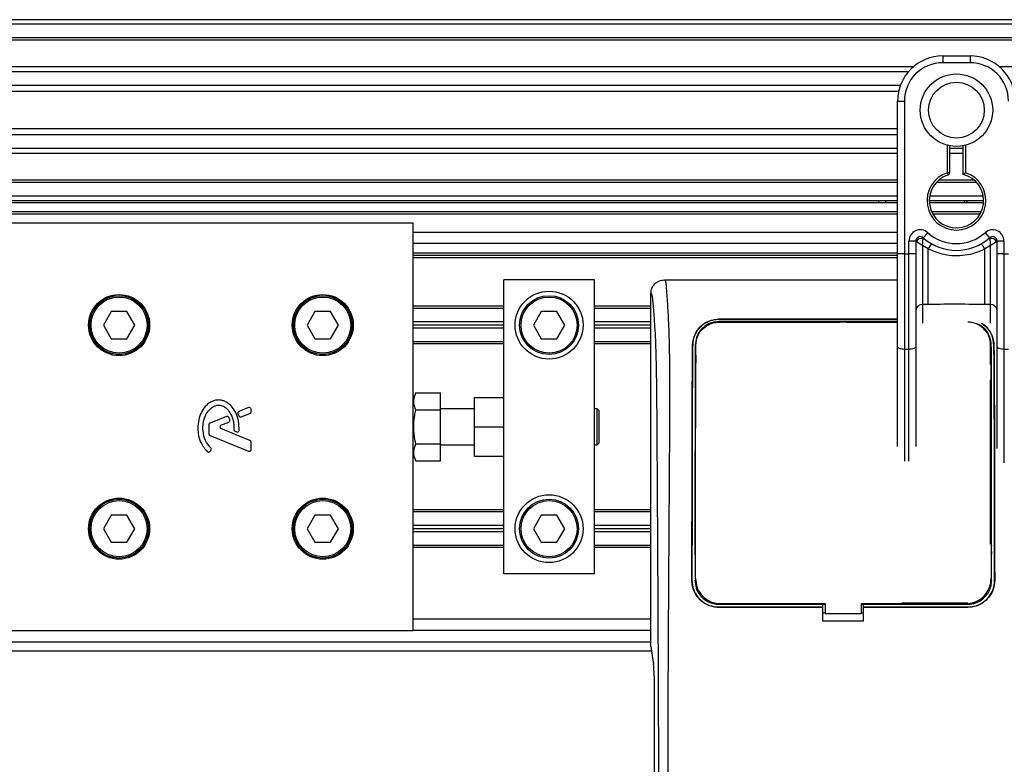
# Model space of a CAD drawing. Header units: millimetres. Extents: x 0 to 420, y 0 to 297.
# Tile 29 of 62: x 71 to 84, y 236 to 247. Entities that reach past the tile are written whole.
import ezdxf

# ---------------------------------------------------------------- set-up
doc = ezdxf.new("R2010")
doc.units = ezdxf.units.MM

msp = doc.modelspace()

# ---------------------------------------------------------------- linework, layer by layer
at = {"color": 7, "linetype": 'Continuous', "lineweight": 25}
for p, q in [((217.29258, 246.59524), (59.95476, 246.59524)), ((217.29258, 246.53231), (59.95476, 246.53231)), ((217.29258, 246.3435), (59.95476, 246.3435)), ((217.29258, 246.31141), (59.95476, 246.31141)), ((83.36663, 246.09176), (83.74424, 246.09176)), ((83.36663, 246.09176), (83.36663, 245.99736)), ((83.74424, 246.09176), (83.74424, 245.99736)), ((82.95759, 245.94071), (59.95476, 245.94071)), ((83.74424, 245.99736), (83.36663, 245.99736)), ((110.49171, 245.94071), (84.15328, 245.94071)), ((82.88514, 245.86769), (59.95476, 245.86769)), ((82.77594, 245.6796), (59.95476, 245.6796)), ((82.75131, 245.59457), (59.95476, 245.59457)), ((82.73728, 244.90704), (82.73728, 245.46241)), ((82.73728, 245.46241), (82.83168, 245.46241)), ((82.83168, 245.46241), (82.83168, 243.33922)), ((82.73728, 245.07851), (59.95476, 245.07851)), ((82.73728, 244.99348), (59.95476, 244.99348)), ((82.73728, 244.80539), (59.95476, 244.80539)), ((82.73728, 244.50734), (82.73728, 244.90704)), ((83.42957, 244.46707), (83.42957, 244.84867)), ((83.46103, 244.84162), (83.46103, 244.46707)), ((83.64984, 244.80539), (83.46103, 244.80539)), ((83.64984, 244.44346), (83.64984, 244.84162)), ((83.68131, 244.84867), (83.68131, 244.46707)), ((82.73728, 244.73237), (59.95476, 244.73237)), ((83.64984, 244.73237), (83.46103, 244.73237)), ((82.73728, 243.33922), (82.73728, 244.50734)), ((83.43925, 244.43713), (83.42957, 244.46707)), ((83.46103, 244.46707), (83.42957, 244.46707)), ((82.73728, 244.36168), (59.95476, 244.36168)), ((82.73728, 244.32958), (59.95476, 244.32958)), ((83.83689, 244.32958), (83.27398, 244.32958)), ((83.80449, 244.36168), (83.30639, 244.36168)), ((82.73728, 244.14077), (59.95476, 244.14077)), ((83.92777, 244.14077), (83.18311, 244.14077)), ((82.73728, 244.07784), (59.95476, 244.07784)), ((82.73728, 244.04637), (59.95476, 244.04637)), ((82.47427, 244.04637), (82.47427, 244.07784)), ((82.56868, 244.07784), (82.56868, 244.04637)), ((83.93305, 244.07784), (83.17783, 244.07784)), ((83.93173, 244.04637), (83.17914, 244.04637)), ((83.66873, 244.04637), (83.67004, 244.07784)), ((83.70151, 244.07784), (83.7003, 244.04637)), ((82.73728, 243.9205), (60.38965, 243.9205)), ((82.73728, 243.88903), (64.36022, 243.88903)), ((83.89871, 243.9205), (83.21217, 243.9205)), ((83.88246, 243.88903), (83.22842, 243.88903)), ((76.00322, 243.76316), (59.95476, 243.76316)), ((76.00322, 241.20405), (76.00322, 243.76316)), ((82.73728, 243.63729), (76.00322, 243.63729)), ((83.09391, 243.56184), (83.15685, 243.6322)), ((83.95403, 243.6322), (84.01696, 243.56184)), ((82.73728, 243.47995), (76.00322, 243.47995)), ((82.89462, 243.33922), (82.89462, 243.51493)), ((82.98902, 243.51493), (82.89462, 243.51493)), ((82.98902, 243.51493), (82.98902, 243.33922)), ((82.99807, 243.50835), (82.98902, 243.50835)), ((83.16181, 243.40576), (83.08342, 243.45334)), ((83.08342, 243.45334), (83.08342, 242.63194)), ((84.02745, 243.45334), (83.94906, 243.40576)), ((84.02745, 242.63194), (84.02745, 243.45334)), ((84.12185, 243.50835), (84.1128, 243.50835)), ((84.21626, 243.51493), (84.12185, 243.51493)), ((84.12185, 243.33922), (84.12185, 243.51493)), ((84.21626, 243.51493), (84.21626, 243.33922)), ((82.73728, 243.34779), (76.00322, 243.34779)), ((82.73728, 243.31632), (76.00322, 243.31632)), ((82.73728, 243.28486), (76.00322, 243.28486)), ((82.83168, 243.33922), (82.73728, 243.33922)), ((82.73728, 242.04924), (82.73728, 243.33922)), ((82.83168, 243.33922), (82.89462, 243.33922)), ((82.83168, 243.33922), (82.83168, 242.00935)), ((82.98902, 243.33922), (82.89462, 243.33922)), ((82.89462, 242.00935), (82.89462, 243.33922)), ((82.98902, 243.33922), (82.98902, 242.04924)), ((83.16181, 242.63194), (83.16181, 243.40576)), ((83.94906, 242.63194), (83.94906, 243.40576)), ((84.12185, 242.04924), (84.12185, 243.33922)), ((84.21626, 243.33922), (84.12185, 243.33922)), ((84.21626, 243.33922), (84.21626, 242.00935)), ((84.21626, 243.33922), (84.27919, 243.33922)), ((77.26192, 241.0952), (77.26192, 242.97647)), ((78.52063, 242.97647), (77.26192, 242.97647)), ((78.52063, 238.88569), (78.52063, 242.97647)), ((79.49684, 242.97647), (82.73728, 242.97647)), ((79.30732, 237.87873), (79.30732, 242.78767)), ((77.26192, 242.6083), (76.00322, 242.6083)), ((79.30732, 242.6083), (78.52063, 242.6083)), ((83.16181, 242.63194), (83.08342, 242.63194)), ((83.08342, 242.63194), (83.08342, 242.3754)), ((84.02745, 242.63194), (83.94906, 242.63194)), ((84.02745, 242.37624), (84.02745, 242.63194)), ((71.80343, 242.53593), (71.69442, 242.34712)), ((72.02144, 242.53593), (71.80343, 242.53593)), ((72.13045, 242.34712), (72.02144, 242.53593)), ((74.63551, 242.53593), (74.5265, 242.34712)), ((74.85353, 242.53593), (74.63551, 242.53593)), ((74.96253, 242.34712), (74.85353, 242.53593)), ((77.26192, 242.57998), (76.00322, 242.57998)), ((77.78227, 242.53593), (77.67326, 242.34712)), ((78.00028, 242.53593), (77.78227, 242.53593)), ((78.10929, 242.34712), (78.00028, 242.53593)), ((79.30732, 242.57998), (78.52063, 242.57998)), ((71.69442, 242.34712), (71.80343, 242.15832)), ((72.02144, 242.15832), (72.13045, 242.34712)), ((74.5265, 242.34712), (74.63551, 242.15832)), ((74.85353, 242.15832), (74.96253, 242.34712)), ((77.26192, 242.39118), (76.00322, 242.39118)), ((77.26192, 242.34712), (76.00322, 242.34712)), ((77.67326, 242.34712), (77.78227, 242.15832)), ((78.00028, 242.15832), (78.10929, 242.34712)), ((79.30732, 242.39118), (78.52063, 242.39118)), ((79.30732, 242.34712), (78.52063, 242.34712)), ((80.25134, 242.42821), (82.73728, 242.42821)), ((80.25134, 242.42755), (80.25134, 242.42821)), ((82.73728, 242.42755), (80.25134, 242.42755)), ((82.73728, 242.39494), (80.25134, 242.39494)), ((80.25134, 242.39494), (80.25134, 242.38708)), ((80.25134, 242.38708), (81.93486, 242.38708)), ((81.9398, 242.39202), (81.93486, 242.38708)), ((81.9398, 242.39202), (81.9398, 242.38718)), ((81.9398, 242.39202), (82.02432, 242.39202)), ((82.02432, 242.3872), (82.02432, 242.39202)), ((82.02926, 242.38708), (82.02432, 242.39202)), ((82.02926, 242.38708), (82.73728, 242.38708)), ((77.26192, 242.30307), (76.00322, 242.30307)), ((79.30732, 242.30307), (78.52063, 242.30307)), ((71.80343, 242.15832), (72.02144, 242.15832)), ((74.63551, 242.15832), (74.85353, 242.15832)), ((77.26192, 242.11426), (76.00322, 242.11426)), ((77.26192, 242.08594), (76.00322, 242.08594)), ((77.78227, 242.15832), (78.00028, 242.15832)), ((79.30732, 242.11426), (78.52063, 242.11426)), ((79.30732, 242.08594), (78.52063, 242.08594)), ((79.88775, 242.07044), (79.88717, 242.07044)), ((84.02745, 241.79743), (84.02745, 242.09238)), ((84.07636, 242.07044), (84.07695, 242.07044)), ((79.93188, 241.84898), (79.93138, 242.00853)), ((79.93447, 241.81853), (79.93447, 241.92876)), ((82.73728, 240.65864), (82.73728, 242.04924)), ((82.89462, 242.00935), (82.83168, 242.00935)), ((82.83168, 242.00935), (82.83168, 240.45558)), ((82.89462, 240.45519), (82.89462, 242.00935)), ((82.98902, 242.04924), (82.98902, 240.6571)), ((84.12185, 240.63248), (84.12185, 242.04924)), ((84.27919, 242.00935), (84.21626, 242.00935)), ((84.21626, 242.00935), (84.21626, 240.43334)), ((84.02745, 239.76678), (84.02745, 241.5879)), ((76.03834, 241.40344), (76.00322, 241.32443)), ((76.03834, 241.40344), (76.38083, 241.40344)), ((76.38083, 241.16726), (76.38083, 241.40344)), ((76.85285, 240.93108), (76.85285, 241.34016)), ((76.85285, 241.34016), (77.26192, 241.34016)), ((73.56569, 241.11316), (73.57856, 241.08319)), ((73.71224, 241.20068), (73.5793, 241.1464)), ((73.6112, 241.06982), (73.73127, 241.11884)), ((73.74693, 241.14215), (73.74693, 241.17737)), ((76.00322, 240.93108), (76.00322, 241.20405)), ((76.03834, 241.16726), (76.38083, 241.16726)), ((76.85285, 241.18282), (76.38083, 241.18282)), ((76.38083, 240.6949), (76.38083, 241.16726)), ((77.26192, 240.93108), (77.26192, 241.0952)), ((78.55839, 241.18282), (78.52063, 241.18282)), ((78.58356, 241.15765), (78.55839, 241.18282)), ((78.55839, 240.67934), (78.55839, 241.18282)), ((78.58356, 241.15765), (78.58356, 240.70452)), ((73.16166, 240.95897), (73.16166, 240.83467)), ((73.40698, 241.07605), (73.17731, 240.98228)), ((73.32848, 240.95439), (73.43701, 240.9987)), ((73.73127, 240.74332), (73.32848, 240.90778)), ((73.5245, 240.86956), (73.54572, 240.86067)), ((76.00322, 240.65811), (76.00322, 240.93108)), ((76.85285, 240.522), (76.85285, 240.93108)), ((76.85285, 240.93108), (77.26192, 240.93108)), ((77.26192, 240.76697), (77.26192, 240.93108)), ((73.17731, 240.81136), (73.71224, 240.59296)), ((73.74693, 240.61627), (73.74693, 240.72002)), ((76.03834, 240.6949), (76.38083, 240.6949)), ((76.38083, 240.45872), (76.38083, 240.6949)), ((77.26192, 238.88569), (77.26192, 240.76697)), ((78.55839, 240.67934), (78.58356, 240.70452)), ((73.17603, 240.58881), (73.18959, 240.60506)), ((76.00322, 238.099), (76.00322, 240.65811)), ((76.38083, 240.67934), (76.85285, 240.67934)), ((78.52063, 240.67934), (78.55839, 240.67934)), ((76.00322, 240.53774), (76.03834, 240.45872)), ((76.03834, 240.45872), (76.38083, 240.45872)), ((76.85285, 240.522), (77.26192, 240.522)), ((77.26192, 239.77622), (76.00322, 239.77622)), ((77.26192, 239.7479), (76.00322, 239.7479)), ((79.30732, 239.77622), (78.52063, 239.77622)), ((79.30732, 239.7479), (78.52063, 239.7479)), ((84.02745, 239.67238), (84.02745, 239.76678)), ((84.03295, 239.76678), (84.02745, 239.76678)), ((71.80343, 239.70385), (71.69442, 239.51504)), ((72.02144, 239.70385), (71.80343, 239.70385)), ((72.13045, 239.51504), (72.02144, 239.70385)), ((74.63551, 239.70385), (74.5265, 239.51504)), ((74.85353, 239.70385), (74.63551, 239.70385)), ((74.96253, 239.51504), (74.85353, 239.70385)), ((77.78227, 239.70385), (77.67326, 239.51504)), ((78.00028, 239.70385), (77.78227, 239.70385)), ((78.10929, 239.51504), (78.00028, 239.70385)), ((84.02745, 239.67238), (84.0313, 239.67238)), ((84.02965, 239.30113), (84.02965, 239.67238)), ((71.69442, 239.51504), (71.80343, 239.32624)), ((72.02144, 239.32624), (72.13045, 239.51504)), ((74.5265, 239.51504), (74.63551, 239.32624)), ((74.85353, 239.32624), (74.96253, 239.51504)), ((77.26192, 239.5591), (76.00322, 239.5591)), ((77.26192, 239.51504), (76.00322, 239.51504)), ((77.26192, 239.47099), (76.00322, 239.47099)), ((77.67326, 239.51504), (77.78227, 239.32624)), ((78.00028, 239.32624), (78.10929, 239.51504)), ((79.30732, 239.5591), (78.52063, 239.5591)), ((79.30732, 239.51504), (78.52063, 239.51504)), ((79.30732, 239.47099), (78.52063, 239.47099)), ((71.80343, 239.32624), (72.02144, 239.32624)), ((74.63551, 239.32624), (74.85353, 239.32624)), ((77.78227, 239.32624), (78.00028, 239.32624)), ((77.26192, 239.28218), (76.00322, 239.28218)), ((77.26192, 239.25386), (76.00322, 239.25386)), ((79.30732, 239.28218), (78.52063, 239.28218)), ((79.30732, 239.25386), (78.52063, 239.25386)), ((79.9277, 239.15066), (79.9277, 239.15048)), ((84.03639, 239.17241), (84.03639, 239.17566)), ((78.52063, 238.88569), (77.26192, 238.88569)), ((79.87749, 238.79762), (79.87694, 238.79762)), ((79.9185, 238.79758), (79.93447, 238.79758)), ((79.92739, 238.82071), (79.92741, 238.82015)), ((79.92771, 238.80533), (79.92774, 238.80472)), ((84.04562, 238.79758), (84.02965, 238.79758)), ((84.03671, 238.82016), (84.03674, 238.82071)), ((84.08662, 238.79762), (84.08717, 238.79762)), ((80.25134, 238.46446), (80.25134, 238.48071)), ((80.25134, 238.46446), (81.69885, 238.46446)), ((81.69885, 238.42313), (80.25134, 238.42313)), ((80.25134, 238.42313), (80.25134, 238.42258)), ((80.25134, 238.42258), (81.69885, 238.42258)), ((80.27357, 238.47334), (81.73032, 238.47335)), ((81.69885, 238.46717), (81.73032, 238.46717)), ((81.69885, 238.46446), (81.69885, 238.46717)), ((81.69885, 238.42407), (81.69885, 238.46446)), ((81.69885, 238.42313), (81.69885, 238.42258)), ((81.69885, 238.22702), (81.69885, 238.42258)), ((81.73032, 238.47335), (81.73032, 238.33473)), ((82.2338, 238.33473), (82.2338, 238.47335)), ((82.2338, 238.46717), (82.26527, 238.46717)), ((82.26527, 238.46446), (82.26527, 238.46717)), ((82.26527, 238.42407), (82.26527, 238.46446)), ((82.26527, 238.46446), (83.71277, 238.46446)), ((83.71277, 238.42313), (82.26527, 238.42313)), ((82.26527, 238.42313), (82.26527, 238.42258)), ((82.26527, 238.22702), (82.26527, 238.42258)), ((82.26527, 238.42258), (83.71277, 238.42258)), ((83.71277, 238.48071), (82.79534, 238.48071)), ((83.71277, 238.46446), (83.71277, 238.48071)), ((83.71277, 238.42313), (83.71277, 238.42258)), ((79.30732, 238.25634), (76.00322, 238.25634)), ((81.73032, 238.34131), (81.69885, 238.34131)), ((82.26527, 238.22702), (81.69885, 238.22702)), ((81.73032, 238.33473), (82.2338, 238.33473)), ((82.26527, 238.34131), (82.2338, 238.34131)), ((59.95476, 238.099), (76.00322, 238.099)), ((79.30732, 238.099), (76.00322, 238.099)), ((59.95476, 237.81579), (79.31647, 237.81579)), ((60.38965, 237.94166), (79.30732, 237.94166)), ((79.30732, 237.87873), (79.34387, 237.62741)), ((79.35188, 237.46562), (79.35188, 235.89627))]:
    msp.add_line(p, q, dxfattribs=at)
at = {"color": 7, "linetype": 'Continuous', "lineweight": 25, "flags": 128}
for points in [[(82.83168, 242.00935), (82.81327, 242.01011), (82.79556, 242.01238), (82.77923, 242.01607), (82.76493, 242.02103), (82.75319, 242.02708), (82.74447, 242.03398), (82.73909, 242.04146), (82.73728, 242.04924)], [(82.98902, 242.04924), (82.98721, 242.04146), (82.98183, 242.03398), (82.97311, 242.02708), (82.96137, 242.02103), (82.94706, 242.01607), (82.93074, 242.01238), (82.91303, 242.01011), (82.89462, 242.00935)], [(84.21626, 242.00935), (84.19784, 242.01011), (84.18013, 242.01238), (84.16381, 242.01607), (84.1495, 242.02103), (84.13776, 242.02708), (84.12904, 242.03398), (84.12367, 242.04146), (84.12185, 242.04924)], [(82.2338, 238.47335), (83.35687, 238.47334), (83.69054, 238.47334)]]:
    msp.add_lwpolyline(points, dxfattribs=at)
at = {"color": 7, "linetype": 'Continuous', "lineweight": 25}
for centre, radius in [((83.55544, 245.33654), 0.50385), ((83.55544, 245.33654), 0.38755), ((71.91244, 242.34712), 0.42481), ((71.91244, 242.34712), 0.40908), ((71.91244, 242.34712), 0.3902), ((74.74452, 242.34712), 0.42481), ((74.74452, 242.34712), 0.40908), ((74.74452, 242.34712), 0.3902), ((77.89127, 242.34712), 0.47201), ((77.89127, 242.34712), 0.40908), ((77.89127, 242.34712), 0.3902), ((71.91244, 239.51504), 0.42481), ((71.91244, 239.51504), 0.40908), ((71.91244, 239.51504), 0.3902), ((74.74452, 239.51504), 0.42481), ((74.74452, 239.51504), 0.40908), ((74.74452, 239.51504), 0.3902), ((77.89127, 239.51504), 0.47201), ((77.89127, 239.51504), 0.40908), ((77.89127, 239.51504), 0.3902)]:
    msp.add_circle(centre, radius, dxfattribs=at)
for centre, radius, start, end in [((83.36663, 245.46241), 0.62935, 90, 180), ((83.74424, 245.46241), 0.62935, 0, 90), ((83.36663, 245.46241), 0.53495, 90, 180), ((83.74424, 245.46241), 0.53495, 0, 90), ((83.55544, 244.07784), 0.40908, 107.920213, 72.079787), ((83.55544, 244.07784), 0.37761, 107.920213, 75.522488), ((83.42957, 244.46707), 0.03147, 287.920213, 0), ((83.05196, 243.51493), 0.15734, 48.189685, 180), ((83.05196, 243.51493), 0.06294, 48.189685, 180), ((83.05196, 243.51493), 0.06294, 48.190689, 179.99948), ((83.55544, 244.07784), 0.69229, 228.189685, 311.810315), ((83.55544, 244.07784), 0.59788, 228.189685, 311.810315), ((84.05892, 243.51493), 0.15734, 0, 131.810315), ((84.05892, 243.51493), 0.06294, 0, 131.810315), ((84.05892, 243.51493), 0.06294, 0.00052, 131.809311), ((83.07152, 243.47237), 0.08179, 75.207531, 153.906305), ((83.5525, 243.20355), 0.43991, 141.327049, 152.635406), ((83.55838, 243.20355), 0.43991, 27.364594, 38.672951), ((84.03935, 243.47237), 0.08179, 26.093695, 104.792469), ((83.07566, 242.54513), 0.08716, 84.888926, 173.756454), ((84.03521, 242.54513), 0.08716, 6.243546, 95.111074), ((73.58882, 241.1231), 0.02517, 112.209257, 203.245837), ((73.72175, 241.17737), 0.02517, 0, 112.209257), ((73.72175, 241.14215), 0.02517, 292.209268, 0), ((73.18683, 240.95897), 0.02517, 112.209291, 180), ((73.4165, 241.05274), 0.02517, 22.378703, 112.209291), ((73.42749, 241.022), 0.02517, 292.209261, 16.934979), ((73.60169, 241.09313), 0.02517, 203.245837, 292.209268), ((73.18683, 240.83467), 0.02517, 180, 247.790712), ((73.33799, 240.93108), 0.02517, 112.209261, 247.790711), ((73.53422, 240.89278), 0.02517, 180.034995, 247.290493), ((73.55544, 240.8839), 0.02517, 247.290493, 356.671349), ((73.72175, 240.72002), 0.02517, 0, 67.790711), ((73.1567, 240.60494), 0.02517, 228.805903, 320.16689), ((73.17025, 240.62119), 0.02517, 320.16689, 48.977091), ((73.72175, 240.61627), 0.02517, 247.790712, 0)]:
    msp.add_arc(centre, radius, start, end, dxfattribs=at)
msp.add_ellipse((79.33536, 237.46562), major_axis=(0, 0.18881), ratio=0.08748866, start_param=4.71238898, end_param=5.74170373, dxfattribs=at)
for points, knots in [([(83.64984, 244.44346), (83.6501, 244.44366), (83.65061, 244.44405), (83.65447, 244.44703), (83.66035, 244.45152), (83.66881, 244.45789), (83.6762, 244.46335), (83.68059, 244.46655), (83.68123, 244.46701), (83.68131, 244.46707)], [0, 0, 0, 0, 0.16194992, 0.32336195, 0.4972773, 0.7062892, 0.9573608, 0.99480442, 1, 1, 1, 1]), ([(83.09391, 243.56184), (83.09389, 243.56176), (83.09382, 243.5615), (83.09337, 243.55854), (83.09271, 243.55369), (83.0924, 243.55145)], [0, 0, 0, 0, 0.19789451, 0.62975779, 1, 1, 1, 1]), ([(84.01696, 243.56184), (84.01701, 243.56161), (84.01712, 243.5611), (84.01768, 243.55728), (84.01824, 243.55317), (84.01847, 243.55145)], [0, 0, 0, 0, 0.3358482, 0.72238304, 1, 1, 1, 1]), ([(82.99807, 243.50835), (82.99614, 243.50975), (82.99197, 243.51277), (82.98938, 243.51468), (82.98911, 243.51487), (82.98902, 243.51493)], [0, 0, 0, 0, 0.37275472, 0.80355374, 1, 1, 1, 1]), ([(83.08342, 243.45334), (83.08328, 243.45343), (83.08305, 243.45357), (83.08269, 243.45379), (83.08228, 243.45404), (83.08167, 243.45442), (83.08074, 243.45499), (83.07932, 243.45587), (83.07713, 243.45722), (83.07376, 243.4593), (83.06851, 243.46254), (83.06006, 243.46779), (83.04447, 243.47754), (83.02924, 243.4873), (83.01138, 243.4991), (83.00376, 243.50439), (82.99807, 243.50835)], [0, 0, 0, 0, 0.00419055, 0.00685655, 0.01050099, 0.01608276, 0.02463309, 0.03773692, 0.0578443, 0.08879626, 0.13682222, 0.21288297, 0.34057388, 0.61171574, 0.70987367, 1, 1, 1, 1]), ([(83.08342, 243.45334), (83.08343, 243.45351), (83.08345, 243.45386), (83.08348, 243.4544), (83.08352, 243.45507), (83.08357, 243.45602), (83.08366, 243.45751), (83.08379, 243.45983), (83.08401, 243.46347), (83.08438, 243.46924), (83.08503, 243.47873), (83.08643, 243.49707), (83.08815, 243.51515), (83.09044, 243.53615), (83.09157, 243.54491), (83.0924, 243.55145)], [0, 0, 0, 0, 0.004265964, 0.008890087, 0.013806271, 0.021446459, 0.033330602, 0.05185022, 0.080825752, 0.126576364, 0.20045088, 0.32751798, 0.612685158, 0.71115998, 1, 1, 1, 1]), ([(84.01847, 243.55145), (84.01931, 243.54491), (84.02043, 243.53615), (84.02273, 243.51515), (84.02444, 243.49707), (84.02585, 243.47873), (84.0265, 243.46924), (84.02686, 243.46347), (84.02708, 243.45983), (84.02722, 243.45751), (84.0273, 243.45602), (84.02735, 243.45507), (84.02739, 243.4544), (84.02742, 243.45386), (84.02744, 243.45351), (84.02745, 243.45334)], [0, 0, 0, 0, 0.28884002, 0.387314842, 0.67248202, 0.79954912, 0.873423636, 0.919174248, 0.94814978, 0.966669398, 0.978553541, 0.986193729, 0.991109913, 0.995734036, 1, 1, 1, 1]), ([(84.1128, 243.50835), (84.10711, 243.50439), (84.09949, 243.4991), (84.08163, 243.4873), (84.0664, 243.47754), (84.05081, 243.46779), (84.04236, 243.46254), (84.03711, 243.4593), (84.03374, 243.45722), (84.03155, 243.45587), (84.03013, 243.45499), (84.0292, 243.45442), (84.02859, 243.45404), (84.02819, 243.45379), (84.02783, 243.45357), (84.02759, 243.45343), (84.02745, 243.45334)], [0, 0, 0, 0, 0.29012633, 0.38828426, 0.65942612, 0.78711703, 0.86317778, 0.91120374, 0.9421557, 0.96226308, 0.97536691, 0.98391724, 0.98949901, 0.99314345, 0.99580945, 1, 1, 1, 1]), ([(84.12185, 243.51493), (84.12163, 243.51477), (84.12114, 243.51442), (84.11782, 243.51198), (84.11429, 243.50942), (84.1128, 243.50835)], [0, 0, 0, 0, 0.333684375, 0.720151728, 1, 1, 1, 1]), ([(83.94906, 243.40576), (83.90555, 243.38591), (83.81733, 243.34566), (83.67513, 243.31372), (83.52887, 243.30561), (83.35279, 243.32481), (83.23449, 243.37495), (83.16181, 243.40576)], [0, 0, 0, 0, 0.17534777, 0.35557936, 0.53101844, 0.71188108, 1, 1, 1, 1]), ([(79.30732, 242.78767), (79.31018, 242.81245), (79.31589, 242.862), (79.35978, 242.92438), (79.42239, 242.96797), (79.47199, 242.97363), (79.49684, 242.97647)], [0, 0, 0, 0, 0.24994474, 0.4997361, 0.74942287, 1, 1, 1, 1]), ([(79.49684, 242.97647), (79.4987, 242.97592), (79.50243, 242.97481), (79.50751, 242.96447), (79.51132, 242.94902), (79.51409, 242.93159), (79.51612, 242.91547), (79.51794, 242.8977), (79.51968, 242.87746), (79.52157, 242.85328), (79.52546, 242.79822), (79.53212, 242.70658), (79.5402, 242.58709), (79.548, 242.44872), (79.55517, 242.28505), (79.56135, 242.07369), (79.56519, 241.8224), (79.56652, 241.56906), (79.56654, 241.32358), (79.56585, 241.07755), (79.56476, 240.84376), (79.56363, 240.63616), (79.56276, 240.48773), (79.56195, 240.35407), (79.5612, 240.23263), (79.5604, 240.10503), (79.55954, 239.97117), (79.55862, 239.831), (79.55763, 239.68083), (79.55647, 239.50733), (79.55504, 239.29574), (79.5533, 239.03352), (79.55144, 238.74701), (79.54953, 238.43849), (79.54784, 238.14513), (79.54624, 237.84454), (79.54472, 237.5127), (79.54337, 237.13676), (79.54246, 236.72105), (79.54219, 236.31073), (79.54269, 236.03456), (79.54293, 235.89976)], [0, 0, 0, 0, 0.01040061, 0.02080672, 0.03106116, 0.03614099, 0.04145683, 0.04698488, 0.05107961, 0.056575, 0.06335413, 0.08477825, 0.10578404, 0.12644249, 0.15396653, 0.18250697, 0.21827305, 0.25692616, 0.28371553, 0.31573913, 0.35433978, 0.37618226, 0.39782595, 0.41302567, 0.42902685, 0.44584073, 0.46347795, 0.48194851, 0.50126173, 0.52284596, 0.55053669, 0.58490472, 0.6264984, 0.66378186, 0.70683381, 0.74242415, 0.78255841, 0.83794342, 0.89093876, 0.94676606, 1, 1, 1, 1]), ([(79.41754, 235.89627), (79.41709, 236.06596), (79.41619, 236.41107), (79.4144, 236.93722), (79.4123, 237.47262), (79.41001, 237.98806), (79.40762, 238.47716), (79.40579, 238.82681), (79.40452, 239.06131), (79.40385, 239.18213), (79.40317, 239.30528), (79.40247, 239.43075), (79.40174, 239.55854), (79.401, 239.68668), (79.40022, 239.8221), (79.39934, 239.97172), (79.39833, 240.14446), (79.39717, 240.34032), (79.39593, 240.55025), (79.39455, 240.78308), (79.39298, 241.03356), (79.39098, 241.30068), (79.38835, 241.55296), (79.38463, 241.78407), (79.37934, 241.99301), (79.37153, 242.18866), (79.36235, 242.34796), (79.35309, 242.48088), (79.34453, 242.58882), (79.33703, 242.68174), (79.32973, 242.74135), (79.32411, 242.76606), (79.3194, 242.77827), (79.31556, 242.78441), (79.3115, 242.78764), (79.30873, 242.78766), (79.30732, 242.78767)], [0, 0, 0, 0, 0.06946876, 0.14129082, 0.21546943, 0.28878046, 0.35249328, 0.41592792, 0.43212319, 0.44863682, 0.46546884, 0.48261925, 0.50008806, 0.51787528, 0.53516899, 0.55562395, 0.57924015, 0.60601761, 0.63595633, 0.6653451, 0.70151587, 0.73871879, 0.77505525, 0.80544439, 0.8348007, 0.86386977, 0.89313471, 0.91269266, 0.93347159, 0.95287654, 0.9643483, 0.97519881, 0.98089522, 0.9869973, 0.99335869, 1, 1, 1, 1]), ([(83.94906, 242.63194), (83.80202, 242.63479), (83.53958, 242.63986), (83.27719, 242.63436), (83.16181, 242.63194)], [0, 0, 0, 0, 0.56028269, 1, 1, 1, 1]), ([(79.88717, 242.07044), (79.89246, 242.11413), (79.90303, 242.20143), (79.975, 242.31333), (80.07378, 242.38995), (80.17372, 242.42426), (80.23075, 242.42716), (80.25134, 242.42821)], [0, 0, 0, 0, 0.23569901, 0.47102523, 0.71420287, 0.89677912, 1, 1, 1, 1]), ([(80.25134, 242.42755), (80.21538, 242.42441), (80.14358, 242.41814), (80.04616, 242.3703), (79.96324, 242.29597), (79.90182, 242.19389), (79.89239, 242.11114), (79.88775, 242.07044)], [0, 0, 0, 0, 0.17938613, 0.35816799, 0.55280214, 0.77998913, 1, 1, 1, 1]), ([(80.25134, 242.39494), (80.21867, 242.39206), (80.15344, 242.38631), (80.06505, 242.34238), (79.99038, 242.27444), (79.93556, 242.1816), (79.92759, 242.10705), (79.92365, 242.07021)], [0, 0, 0, 0, 0.18035102, 0.3601287, 0.55478827, 0.78001788, 1, 1, 1, 1]), ([(79.9325, 242.07013), (79.93679, 242.1082), (79.94541, 242.18457), (80.00737, 242.28376), (80.09355, 242.35252), (80.18174, 242.38379), (80.23262, 242.38657), (80.25134, 242.38759)], [0, 0, 0, 0, 0.23316514, 0.46784507, 0.70999165, 0.8932536, 1, 1, 1, 1]), ([(82.73728, 242.38735), (82.46859, 242.38728), (81.63995, 242.38704), (80.8113, 242.38737), (80.25134, 242.38759)], [0, 0, 0, 0, 0.324250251, 1, 1, 1, 1]), ([(84.03162, 242.07015), (84.02732, 242.10822), (84.0187, 242.18462), (83.95672, 242.28382), (83.87052, 242.35257), (83.78234, 242.38382), (83.73148, 242.3866), (83.71277, 242.38762)], [0, 0, 0, 0, 0.23322605, 0.46795306, 0.7101047, 0.8933472, 1, 1, 1, 1]), ([(84.04047, 242.07021), (84.0358, 242.10968), (84.02647, 242.18858), (83.96421, 242.29129), (83.8967, 242.33556), (83.86316, 242.35755)], [0, 0, 0, 0, 0.33504558, 0.66964273, 1, 1, 1, 1]), ([(83.89973, 242.37471), (83.90427, 242.37266), (83.94323, 242.35513), (84.00105, 242.29314), (84.06356, 242.19331), (84.07256, 242.11073), (84.07695, 242.07044)], [0, 0, 0, 0, 0.03882543, 0.33311333, 0.67467982, 1, 1, 1, 1]), ([(84.07636, 242.07044), (84.07073, 242.11385), (84.05949, 242.20062), (84.00205, 242.2998), (83.94374, 242.33911), (83.92237, 242.35352)], [0, 0, 0, 0, 0.38817684, 0.77572109, 1, 1, 1, 1]), ([(79.87694, 238.79762), (79.87781, 239.26144), (79.87928, 240.0399), (79.88097, 240.97632), (79.88264, 241.52743), (79.88456, 241.84169), (79.8863, 241.99423), (79.88717, 242.07044)], [0, 0, 0, 0, 0.42314865, 0.71019334, 0.85405024, 0.92708002, 1, 1, 1, 1]), ([(79.88775, 242.07044), (79.8869, 241.99664), (79.88519, 241.84892), (79.88324, 241.53804), (79.88156, 240.9944), (79.87985, 240.05315), (79.87838, 239.27142), (79.87749, 238.79762)], [0, 0, 0, 0, 0.07077185, 0.14164915, 0.28693077, 0.56781152, 1, 1, 1, 1]), ([(79.92365, 242.07021), (79.92322, 241.9963), (79.92236, 241.84837), (79.92139, 241.53707), (79.9204, 240.91061), (79.9197, 240.08785), (79.91908, 239.42492), (79.91883, 239.1526)], [0, 0, 0, 0, 0.07944585, 0.15901042, 0.32209443, 0.72152468, 1, 1, 1, 1]), ([(79.92741, 238.82015), (79.92751, 238.93164), (79.92802, 239.5192), (79.92887, 240.35541), (79.92965, 241.2059), (79.93056, 241.64127), (79.93144, 241.88902), (79.93215, 242.00961), (79.9325, 242.07013)], [0, 0, 0, 0, 0.10239858, 0.53964697, 0.76843884, 0.88341365, 0.94149194, 1, 1, 1, 1]), ([(84.03162, 242.07015), (84.03221, 241.95691), (84.03341, 241.7308), (84.03411, 241.37786), (84.03476, 240.90667), (84.03555, 240.05333), (84.03624, 239.3184), (84.03671, 238.82016)], [0, 0, 0, 0, 0.10832852, 0.21630795, 0.32475275, 0.54221862, 1, 1, 1, 1]), ([(84.04527, 239.16137), (84.04487, 239.58649), (84.04421, 240.28494), (84.04345, 241.12093), (84.04256, 241.59945), (84.04164, 241.87184), (84.04086, 242.00411), (84.04047, 242.07021)], [0, 0, 0, 0, 0.4360534, 0.71641645, 0.85714882, 0.92861443, 1, 1, 1, 1]), ([(84.08662, 238.79762), (84.08576, 239.25594), (84.08431, 240.03167), (84.08261, 240.96675), (84.08094, 241.52278), (84.07902, 241.83993), (84.07725, 241.99364), (84.07636, 242.07044)], [0, 0, 0, 0, 0.41807116, 0.707596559, 0.852695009, 0.926408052, 1, 1, 1, 1]), ([(84.07695, 242.07044), (84.07784, 241.99184), (84.07963, 241.83451), (84.08159, 241.50381), (84.08324, 240.92635), (84.08494, 239.99494), (84.08636, 239.23281), (84.08717, 238.79762)], [0, 0, 0, 0, 0.075169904, 0.150461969, 0.304718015, 0.602980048, 1, 1, 1, 1]), ([(79.92525, 241.80895), (79.92521, 241.79924), (79.92496, 241.73232), (79.92473, 241.65491), (79.92456, 241.58706), (79.92453, 241.57716)], [0, 0, 0, 0, 0.12656192, 0.87252812, 1, 1, 1, 1]), ([(79.93114, 241.79082), (79.92953, 241.79336), (79.926, 241.7989), (79.92551, 241.80541), (79.92525, 241.80895)], [0, 0, 0, 0, 0.45791295, 1, 1, 1, 1]), ([(84.03887, 241.80895), (84.0386, 241.80529), (84.03812, 241.79879), (84.03451, 241.79333), (84.03293, 241.79095)], [0, 0, 0, 0, 0.5629471, 1, 1, 1, 1]), ([(84.03958, 241.57716), (84.03956, 241.58706), (84.03939, 241.65491), (84.03915, 241.73232), (84.0389, 241.79924), (84.03887, 241.80895)], [0, 0, 0, 0, 0.12747188, 0.87343808, 1, 1, 1, 1]), ([(79.92453, 241.57716), (79.92483, 241.58076), (79.92536, 241.58725), (79.92896, 241.59267), (79.93056, 241.59508)], [0, 0, 0, 0, 0.55408242, 1, 1, 1, 1]), ([(84.03355, 241.59533), (84.03529, 241.59258), (84.0388, 241.58701), (84.03932, 241.58047), (84.03958, 241.57716)], [0, 0, 0, 0, 0.494689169, 1, 1, 1, 1]), ([(76.03834, 241.16726), (76.02736, 241.19676), (76.00507, 241.25667), (76.01178, 241.33678), (76.03109, 241.38524), (76.03834, 241.40344)], [0, 0, 0, 0, 0.377295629, 0.766155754, 1, 1, 1, 1]), ([(73.58058, 240.88243), (73.58025, 240.92579), (73.57964, 241.00759), (73.54411, 241.11842), (73.49508, 241.20034), (73.44176, 241.25179), (73.39414, 241.28263), (73.35488, 241.29785), (73.32296, 241.3041), (73.28672, 241.30659), (73.237, 241.29967), (73.17082, 241.27075), (73.10579, 241.21528), (73.05115, 241.13173), (73.01401, 241.02793), (73.00948, 240.95173), (73.00711, 240.91173)], [0, 0, 0, 0, 0.11735319, 0.22141323, 0.31240811, 0.3742876, 0.42130986, 0.46598312, 0.48783682, 0.50961399, 0.56460822, 0.62241534, 0.7039898, 0.79319256, 0.89144332, 1, 1, 1, 1]), ([(73.18678, 240.64018), (73.15904, 240.67298), (73.10142, 240.74112), (73.07662, 240.86366), (73.07929, 240.97753), (73.10287, 241.07441), (73.149, 241.15496), (73.20243, 241.204), (73.25247, 241.22774), (73.28833, 241.23421), (73.31542, 241.23237), (73.34431, 241.22576), (73.37826, 241.2099), (73.4143, 241.18013), (73.44341, 241.14376), (73.47022, 241.10135), (73.49199, 241.04693), (73.50674, 240.97643), (73.50822, 240.9225), (73.50904, 240.89276)], [0, 0, 0, 0, 0.10898458, 0.22643075, 0.31013217, 0.40192043, 0.47943801, 0.54569368, 0.58480239, 0.62057823, 0.6379505, 0.65431901, 0.69660163, 0.73281682, 0.77364168, 0.81591419, 0.86145512, 0.92360935, 1, 1, 1, 1]), ([(76.03834, 240.6949), (76.03431, 240.71408), (76.01893, 240.78731), (76.00521, 240.91894), (76.01596, 241.05852), (76.03288, 241.14073), (76.03834, 241.16726)], [0, 0, 0, 0, 0.12345469, 0.47134358, 0.82940701, 1, 1, 1, 1]), ([(73.45157, 241.02934), (73.44959, 241.03555), (73.44603, 241.04668), (73.4417, 241.05753), (73.43978, 241.06233)], [0, 0, 0, 0, 0.55813865, 1, 1, 1, 1]), ([(73.00711, 240.91173), (73.00915, 240.8788), (73.01328, 240.81193), (73.04795, 240.69437), (73.10519, 240.62707), (73.14012, 240.58599)], [0, 0, 0, 0, 0.2744297, 0.55715603, 1, 1, 1, 1]), ([(76.03834, 240.45872), (76.02736, 240.48822), (76.00507, 240.54813), (76.01178, 240.62823), (76.03109, 240.6767), (76.03834, 240.6949)], [0, 0, 0, 0, 0.37729563, 0.76615575, 1, 1, 1, 1]), ([(79.9219, 239.28786), (79.92189, 239.27809), (79.92183, 239.21297), (79.92177, 239.13798), (79.92171, 239.07276), (79.9217, 239.06289)], [0, 0, 0, 0, 0.130294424, 0.868350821, 1, 1, 1, 1]), ([(79.92782, 239.26991), (79.92622, 239.27236), (79.92269, 239.2778), (79.92218, 239.28429), (79.9219, 239.28786)], [0, 0, 0, 0, 0.45024376, 1, 1, 1, 1]), ([(84.04221, 239.28786), (84.04193, 239.28427), (84.04143, 239.27777), (84.03788, 239.27234), (84.03629, 239.26991)], [0, 0, 0, 0, 0.55228235, 1, 1, 1, 1]), ([(80.25134, 238.42258), (80.20929, 238.42671), (80.1252, 238.43497), (80.01307, 238.4994), (79.92838, 238.59426), (79.88329, 238.69977), (79.87876, 238.76967), (79.87694, 238.79762)], [0, 0, 0, 0, 0.214118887, 0.428231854, 0.64257183, 0.85709722, 1, 1, 1, 1]), ([(79.87749, 238.79762), (79.88156, 238.75555), (79.88969, 238.67141), (79.95407, 238.55921), (80.04891, 238.47449), (80.15413, 238.42955), (80.2237, 238.42496), (80.25134, 238.42313)], [0, 0, 0, 0, 0.21476546, 0.42953735, 0.64407835, 0.85860343, 1, 1, 1, 1]), ([(79.9185, 238.79758), (79.92215, 238.76013), (79.92946, 238.68522), (79.98686, 238.58535), (80.07139, 238.51001), (80.16501, 238.47013), (80.22683, 238.46607), (80.25134, 238.46446)], [0, 0, 0, 0, 0.2148934, 0.42979128, 0.6445612, 0.85909273, 1, 1, 1, 1]), ([(79.92741, 238.82015), (79.93121, 238.78113), (79.93882, 238.70309), (79.99861, 238.59905), (80.08664, 238.52062), (80.18399, 238.47921), (80.24819, 238.47501), (80.27357, 238.47334)], [0, 0, 0, 0, 0.21516442, 0.43033682, 0.64528255, 0.85978468, 1, 1, 1, 1]), ([(83.69054, 238.47334), (83.7294, 238.47716), (83.8071, 238.4848), (83.9107, 238.54435), (83.98899, 238.63202), (84.03076, 238.72958), (84.03501, 238.79427), (84.03671, 238.82016)], [0, 0, 0, 0, 0.21399393, 0.42798011, 0.64218009, 0.8568088, 1, 1, 1, 1]), ([(83.71277, 238.42313), (83.75477, 238.42726), (83.83875, 238.43551), (83.95068, 238.49985), (84.03523, 238.59453), (84.08028, 238.69986), (84.08481, 238.76967), (84.08662, 238.79762)], [0, 0, 0, 0, 0.21414767, 0.42829231, 0.64246418, 0.85690992, 1, 1, 1, 1]), ([(84.08717, 238.79762), (84.0831, 238.75549), (84.07496, 238.67123), (84.01049, 238.55883), (83.91547, 238.47399), (83.81008, 238.429), (83.74043, 238.42441), (83.71277, 238.42258)], [0, 0, 0, 0, 0.21475602, 0.42951429, 0.64422712, 0.85870581, 1, 1, 1, 1]), ([(83.71277, 238.46446), (83.75016, 238.46813), (83.82494, 238.47548), (83.92461, 238.53276), (83.99988, 238.61709), (84.03993, 238.71078), (84.044, 238.77282), (84.04562, 238.79758)], [0, 0, 0, 0, 0.21426889, 0.428534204, 0.642905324, 0.857503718, 1, 1, 1, 1]), ([(84.03622, 238.80142), (84.03622, 238.8015), (84.03623, 238.8017), (84.03624, 238.80191), (84.03625, 238.80203)], [0, 0, 0, 0, 0.40986835, 1, 1, 1, 1])]:
    msp.add_open_spline(points, degree=3, knots=knots, dxfattribs=at)

doc.saveas('drawing.dxf')
